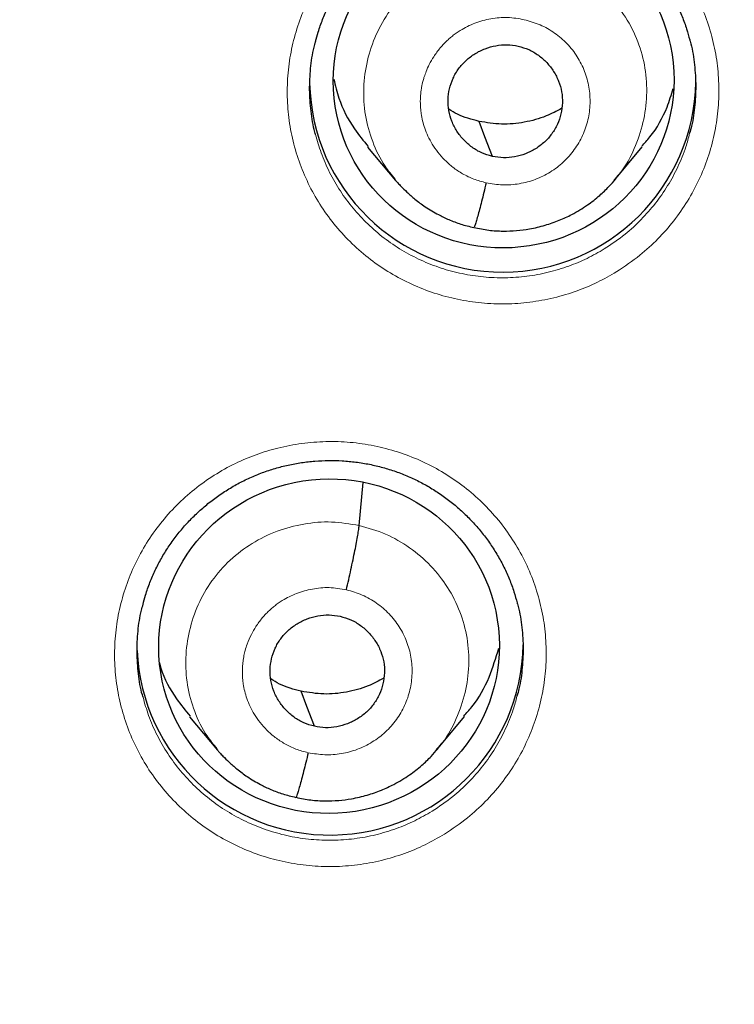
# Model space of a CAD drawing. Header units: millimetres. Extents: x 8 to 1465, y 12 to 1156.
# Tile 64 of 168: x 592.41 to 598.7, y 1083.25 to 1091.92. Entities that reach past the tile are written whole.
import ezdxf

# ---------------------------------------------------------------- set-up
doc = ezdxf.new("R2010")
doc.units = ezdxf.units.MM

msp = doc.modelspace()

# ---------------------------------------------------------------- linework, layer by layer
at = {"color": 7, "linetype": 'Continuous', "lineweight": 30}
for p, q in [((595.4727, 1090.7982), (595.7185, 1090.5037)), ((597.6465, 1090.5054), (597.8913, 1090.8005)), ((597.6509, 1090.5189), (597.6424, 1090.5092)), ((595.3979, 1087.4636), (595.432, 1087.8443)), ((593.9045, 1085.7799), (594.1505, 1085.4847)), ((596.0802, 1085.4858), (596.3253, 1085.7814)), ((596.0847, 1085.4993), (596.0762, 1085.4896))]:
    msp.add_line(p, q, dxfattribs=at)
at = {"color": 7, "linetype": 'Continuous', "lineweight": 30, "flags": 128}
for points in [[(596.5706, 1090.7159), (596.505, 1090.8887), (596.4535, 1091.0245)], [(595.0035, 1085.6952), (594.9379, 1085.8684), (594.8863, 1086.0045)]]:
    msp.add_lwpolyline(points, dxfattribs=at)
at = {"color": 7, "linetype": 'Continuous', "lineweight": 30}
for centre, radius, start, end in [((596.6616, 1091.3967), 1.7003, 181.19228, 359.16178), ((595.1414, 1086.4378), 1.7005, 182.49961, 359.14884)]:
    msp.add_arc(centre, radius, start, end, dxfattribs=at)
for centre, major_axis, ratio in [((596.6702, 1091.3847), (1.4926, 0.1546), 0.982819), ((595.1326, 1086.4013), (1.4918, 0.1581), 0.982063)]:
    msp.add_ellipse(centre, major_axis=major_axis, ratio=ratio, dxfattribs=at)
at = {"color": 252, "linetype": 'Continuous', "lineweight": 0}
for points, knots in [([(586.1158, 1123.8509), (587.5076, 1123.816), (590.2913, 1123.7461), (594.434, 1123.1824), (598.5116, 1122.2874), (602.4922, 1121.0351), (606.3445, 1119.4442), (610.0385, 1117.5247), (613.5451, 1115.2924), (616.837, 1112.7644), (619.8884, 1109.9607), (622.6753, 1106.9032), (625.1759, 1103.6158), (627.3708, 1100.1243), (629.2425, 1096.456), (630.7769, 1092.6396), (631.9606, 1088.7051), (632.7889, 1084.683), (633.2385, 1080.606), (633.356, 1076.8967), (633.1599, 1074.5666), (633.0783, 1073.5984)], [0, 0, 0, 0, 0.053445, 0.106889, 0.160334, 0.213779, 0.267223, 0.320668, 0.374113, 0.427557, 0.481002, 0.534447, 0.587891, 0.641336, 0.694781, 0.748225, 0.80167, 0.855115, 0.908559, 0.962004, 1, 1, 1, 1]), ([(597.6657, 1089.7003), (597.7355, 1089.7469), (597.8645, 1089.8329), (598.0307, 1089.9865), (598.1712, 1090.1461), (598.2927, 1090.3204), (598.3932, 1090.5073), (598.4721, 1090.7039), (598.5284, 1090.9079), (598.5606, 1091.1169), (598.5692, 1091.328), (598.5539, 1091.5387), (598.5142, 1091.7461), (598.4513, 1091.9479), (598.3662, 1092.1414), (598.2591, 1092.324), (598.1321, 1092.4935), (597.9867, 1092.6481), (597.8243, 1092.7851), (597.6475, 1092.9035), (597.4584, 1093.0017), (597.2591, 1093.0778), (597.0524, 1093.1316), (596.8408, 1093.1625), (596.627, 1093.1692), (596.4137, 1093.1525), (596.2079, 1093.1134), (596.0123, 1093.0535), (595.8239, 1092.9739), (595.6413, 1092.872), (595.4675, 1092.748), (595.3086, 1092.6059), (595.1673, 1092.4467), (595.0447, 1092.2732), (594.9424, 1092.0873), (594.8623, 1091.8911), (594.8048, 1091.6874), (594.7705, 1091.4788), (594.7607, 1091.2677), (594.7747, 1091.0569), (594.8124, 1090.8491), (594.874, 1090.6469), (594.958, 1090.4529), (595.0633, 1090.2694), (595.1893, 1090.099), (595.3337, 1089.9436), (595.4947, 1089.805), (595.6708, 1089.6857), (595.8593, 1089.5863), (596.0579, 1089.5083), (596.2643, 1089.4533), (596.4756, 1089.4212), (596.6893, 1089.4124), (596.9028, 1089.4279), (597.1133, 1089.4666), (597.3119, 1089.5266), (597.4974, 1089.6037), (597.6096, 1089.6681), (597.6657, 1089.7003)], [0, 0, 0, 0, 0.021136, 0.039022, 0.056965, 0.07485, 0.092741, 0.110688, 0.128579, 0.146469, 0.164416, 0.182306, 0.200191, 0.218133, 0.236018, 0.253895, 0.271829, 0.289706, 0.307576, 0.325503, 0.343373, 0.36124, 0.379164, 0.397031, 0.4149, 0.432825, 0.450694, 0.467432, 0.484169, 0.502058, 0.520004, 0.537893, 0.555781, 0.573727, 0.591616, 0.609507, 0.627455, 0.645346, 0.663235, 0.681181, 0.69907, 0.716952, 0.734892, 0.752775, 0.770649, 0.788581, 0.806455, 0.824324, 0.842249, 0.860118, 0.877985, 0.895909, 0.913775, 0.931646, 0.949574, 0.967444, 0.983722, 1, 1, 1, 1]), ([(595.7153, 1090.5165), (595.6841, 1090.5537), (595.6008, 1090.653), (595.5104, 1090.8447), (595.4453, 1091.0779), (595.4311, 1091.3204), (595.4636, 1091.5608), (595.5412, 1091.7912), (595.662, 1092.0029), (595.8236, 1092.1864), (596.0184, 1092.3352), (596.2393, 1092.4434), (596.4766, 1092.507), (596.723, 1092.5281), (596.8843, 1092.5005), (596.9651, 1092.4867)], [0, 0, 0, 0, 0.047687, 0.127063, 0.206371, 0.285637, 0.365008, 0.44438, 0.523648, 0.602956, 0.682332, 0.761718, 0.841132, 0.920512, 1, 1, 1, 1]), ([(596.9651, 1092.4867), (597.0438, 1092.4646), (597.2013, 1092.4206), (597.4138, 1092.2963), (597.5992, 1092.1376), (597.7499, 1091.9458), (597.8591, 1091.7286), (597.9229, 1091.4943), (597.9373, 1091.2523), (597.9053, 1091.0114), (597.8255, 1090.7828), (597.739, 1090.615), (597.6676, 1090.5371), (597.6509, 1090.5189)], [0, 0, 0, 0, 0.0972006, 0.1942705, 0.2913818, 0.388458, 0.485522, 0.5825032, 0.6794325, 0.7764906, 0.87355, 0.9704819, 1, 1, 1, 1]), ([(596.5162, 1090.4831), (596.4793, 1090.4927), (596.4073, 1090.5115), (596.3096, 1090.5596), (596.224, 1090.6167), (596.1511, 1090.6812), (596.0904, 1090.7499), (596.0413, 1090.8208), (596.0032, 1090.8919), (595.9671, 1090.9815), (595.9416, 1091.0862), (595.9351, 1091.1815), (595.9377, 1091.2437), (595.941, 1091.2792), (595.9454, 1091.3111), (595.9506, 1091.3394), (595.9558, 1091.3634), (595.9624, 1091.3893), (595.9724, 1091.4226), (595.9894, 1091.4696), (596.0162, 1091.529), (596.056, 1091.5989), (596.0976, 1091.6558), (596.1343, 1091.6979), (596.1598, 1091.7244), (596.1879, 1091.7508), (596.2186, 1091.7767), (596.2522, 1091.8019), (596.3159, 1091.844), (596.4162, 1091.8935), (596.5572, 1091.9321), (596.7055, 1091.9454), (596.8032, 1091.9285), (596.8523, 1091.9199)], [0, 0, 0, 0, 0.048757, 0.095042, 0.139016, 0.180705, 0.220088, 0.257147, 0.291887, 0.324323, 0.382188, 0.430766, 0.447615, 0.46299, 0.476892, 0.489322, 0.500276, 0.508786, 0.523811, 0.545357, 0.573421, 0.607978, 0.648967, 0.664056, 0.679851, 0.69635, 0.713556, 0.731476, 0.750115, 0.811532, 0.873637, 0.936393, 1, 1, 1, 1]), ([(596.8523, 1091.9199), (596.8993, 1091.9065), (596.9933, 1091.8797), (597.1208, 1091.8061), (597.232, 1091.7112), (597.322, 1091.5962), (597.3874, 1091.4661), (597.4259, 1091.3259), (597.4357, 1091.1809), (597.4169, 1091.0367), (597.3698, 1090.8989), (597.2963, 1090.7727), (597.1994, 1090.6629), (597.0827, 1090.5738), (596.9506, 1090.5088), (596.8085, 1090.4708), (596.661, 1090.459), (596.5645, 1090.475), (596.5162, 1090.4831)], [0, 0, 0, 0, 0.062498, 0.125, 0.187497, 0.249998, 0.3125, 0.375001, 0.437498, 0.499997, 0.562496, 0.624997, 0.687493, 0.749994, 0.812494, 0.874995, 0.937497, 1, 1, 1, 1]), ([(597.5568, 1089.9008), (597.5066, 1089.872), (597.4063, 1089.8143), (597.2403, 1089.7452), (597.0626, 1089.6915), (596.8744, 1089.6568), (596.6835, 1089.6429), (596.4923, 1089.6507), (596.3032, 1089.6793), (596.1186, 1089.7285), (595.941, 1089.7983), (595.7724, 1089.8871), (595.6149, 1089.9939), (595.4709, 1090.1179), (595.3417, 1090.2569), (595.2289, 1090.4093), (595.1352, 1090.5736), (595.0615, 1090.74), (595.0296, 1090.8541), (595.0147, 1090.9075)], [0, 0, 0, 0, 0.054479, 0.108958, 0.168768, 0.228769, 0.288579, 0.34837, 0.408351, 0.468142, 0.527939, 0.587927, 0.647725, 0.707543, 0.767552, 0.827371, 0.887217, 0.947255, 1, 1, 1, 1]), ([(598.3074, 1090.919), (598.2972, 1090.8793), (598.2715, 1090.7784), (598.207, 1090.6234), (598.1178, 1090.456), (598.0089, 1090.3), (597.8833, 1090.1571), (597.7346, 1090.0196), (597.6193, 1089.9425), (597.5568, 1089.9008)], [0, 0, 0, 0, 0.095128, 0.241848, 0.388102, 0.534318, 0.680999, 0.827214, 1, 1, 1, 1]), ([(596.1492, 1084.7454), (596.2182, 1084.7915), (596.3463, 1084.8771), (596.5116, 1085.03), (596.652, 1085.1894), (596.7733, 1085.3636), (596.8736, 1085.5502), (596.9523, 1085.7465), (597.0084, 1085.9502), (597.0404, 1086.1588), (597.0487, 1086.3696), (597.0333, 1086.5799), (596.9934, 1086.787), (596.9304, 1086.9884), (596.8451, 1087.1816), (596.7379, 1087.3637), (596.6107, 1087.533), (596.4653, 1087.6873), (596.3028, 1087.8241), (596.1259, 1087.9422), (595.9367, 1088.0402), (595.7372, 1088.1162), (595.5304, 1088.1698), (595.3188, 1088.2006), (595.1049, 1088.2072), (594.8916, 1088.1904), (594.6858, 1088.1512), (594.4901, 1088.0913), (594.3017, 1088.0117), (594.1192, 1087.9098), (593.9455, 1087.7859), (593.7868, 1087.6439), (593.6457, 1087.4849), (593.5233, 1087.3116), (593.4212, 1087.126), (593.3413, 1086.9301), (593.284, 1086.7267), (593.2499, 1086.5184), (593.2403, 1086.3077), (593.2545, 1086.0973), (593.2923, 1085.8898), (593.3541, 1085.6881), (593.4382, 1085.4944), (593.5437, 1085.3112), (593.6698, 1085.1411), (593.8143, 1084.986), (593.9754, 1084.8477), (594.1517, 1084.7285), (594.3403, 1084.6294), (594.5389, 1084.5515), (594.7454, 1084.4967), (594.9568, 1084.4647), (595.1706, 1084.456), (595.3841, 1084.4716), (595.5946, 1084.5103), (595.7936, 1084.5705), (595.9799, 1084.648), (596.0928, 1084.7129), (596.1492, 1084.7454)], [0, 0, 0, 0, 0.020913, 0.038797, 0.056737, 0.074621, 0.092507, 0.110449, 0.128335, 0.14622, 0.164161, 0.182046, 0.199927, 0.217865, 0.235746, 0.253622, 0.271556, 0.289433, 0.307306, 0.325236, 0.343109, 0.360981, 0.37891, 0.396782, 0.414657, 0.432588, 0.450462, 0.46721, 0.483959, 0.501844, 0.519786, 0.537671, 0.555556, 0.573498, 0.591383, 0.609268, 0.627211, 0.645097, 0.66298, 0.680921, 0.698805, 0.716684, 0.734621, 0.752501, 0.770376, 0.788308, 0.806183, 0.824056, 0.841985, 0.859858, 0.87773, 0.89566, 0.913532, 0.931408, 0.94934, 0.967215, 0.983608, 1, 1, 1, 1]), ([(594.1474, 1085.4975), (594.1164, 1085.5343), (594.0335, 1085.6332), (593.9433, 1085.8242), (593.8782, 1086.0571), (593.864, 1086.2993), (593.8965, 1086.5393), (593.9741, 1086.7694), (594.0949, 1086.9808), (594.2564, 1087.164), (594.4513, 1087.3126), (594.6722, 1087.4206), (594.9095, 1087.4841), (595.1559, 1087.5051), (595.3172, 1087.4774), (595.3979, 1087.4636)], [0, 0, 0, 0, 0.04724, 0.126653, 0.205999, 0.285302, 0.36471, 0.444119, 0.523424, 0.60277, 0.682183, 0.761606, 0.841058, 0.920475, 1, 1, 1, 1]), ([(595.3979, 1087.4636), (595.4767, 1087.4416), (595.6342, 1087.3975), (595.8466, 1087.2734), (596.032, 1087.1149), (596.1827, 1086.9233), (596.2919, 1086.7063), (596.3558, 1086.4724), (596.3702, 1086.2307), (596.3381, 1085.99), (596.2584, 1085.7618), (596.1721, 1085.5946), (596.101, 1085.5171), (596.0847, 1085.4993)], [0, 0, 0, 0, 0.097254, 0.194378, 0.291543, 0.388672, 0.48579, 0.582825, 0.679808, 0.77692, 0.874033, 0.971018, 1, 1, 1, 1]), ([(594.949, 1085.4627), (594.9124, 1085.4723), (594.8409, 1085.4909), (594.7437, 1085.5385), (594.6585, 1085.595), (594.5858, 1085.6589), (594.525, 1085.727), (594.4758, 1085.7974), (594.4374, 1085.8681), (594.4009, 1085.9575), (594.3749, 1086.0622), (594.368, 1086.1577), (594.3704, 1086.2204), (594.3736, 1086.2562), (594.3781, 1086.2885), (594.3833, 1086.3174), (594.3886, 1086.3421), (594.3973, 1086.376), (594.4147, 1086.4303), (594.4454, 1086.5011), (594.4897, 1086.5784), (594.5313, 1086.635), (594.568, 1086.6768), (594.5934, 1086.7032), (594.6213, 1086.7293), (594.6519, 1086.755), (594.6853, 1086.7799), (594.7478, 1086.8212), (594.8463, 1086.87), (594.9859, 1086.909), (595.1355, 1086.9233), (595.2348, 1086.9062), (595.2852, 1086.8975)], [0, 0, 0, 0, 0.048422, 0.094417, 0.138145, 0.179633, 0.218861, 0.255809, 0.290482, 0.322897, 0.380853, 0.429702, 0.446708, 0.462269, 0.476386, 0.48906, 0.500287, 0.509126, 0.534422, 0.574169, 0.60868, 0.649529, 0.66455, 0.680267, 0.696678, 0.713786, 0.731597, 0.750117, 0.809933, 0.871504, 0.934793, 1, 1, 1, 1]), ([(595.2852, 1086.8975), (595.3322, 1086.8841), (595.4262, 1086.8573), (595.5537, 1086.7838), (595.6648, 1086.689), (595.7548, 1086.5741), (595.8203, 1086.4443), (595.8587, 1086.3042), (595.8686, 1086.1594), (595.8497, 1086.0154), (595.8026, 1085.8777), (595.7292, 1085.7516), (595.6323, 1085.642), (595.5156, 1085.5531), (595.3835, 1085.4883), (595.2413, 1085.4504), (595.0939, 1085.4387), (594.9973, 1085.4547), (594.949, 1085.4627)], [0, 0, 0, 0, 0.0625, 0.125002, 0.187496, 0.249996, 0.312497, 0.375001, 0.437499, 0.500002, 0.562499, 0.625, 0.687501, 0.750003, 0.812504, 0.874998, 0.9375, 1, 1, 1, 1]), ([(596.0403, 1084.9472), (595.9899, 1084.9182), (595.889, 1084.86), (595.7223, 1084.7906), (595.5443, 1084.7367), (595.356, 1084.702), (595.165, 1084.688), (594.9738, 1084.6957), (594.7847, 1084.7243), (594.6, 1084.7733), (594.4223, 1084.843), (594.2537, 1084.9316), (594.096, 1085.0381), (593.9519, 1085.1619), (593.8227, 1085.3007), (593.7097, 1085.4527), (593.6158, 1085.6168), (593.5418, 1085.7833), (593.5097, 1085.8978), (593.4946, 1085.9516)], [0, 0, 0, 0, 0.054782, 0.109565, 0.169304, 0.229234, 0.288974, 0.348699, 0.408615, 0.46834, 0.528066, 0.587983, 0.647709, 0.707444, 0.76737, 0.827106, 0.886856, 0.946798, 1, 1, 1, 1]), ([(596.7875, 1085.9616), (596.7775, 1085.9224), (596.752, 1085.822), (596.6878, 1085.6677), (596.5987, 1085.5005), (596.49, 1085.3447), (596.3645, 1085.202), (596.2166, 1085.0652), (596.1021, 1084.9885), (596.0403, 1084.9472)], [0, 0, 0, 0, 0.094472, 0.241576, 0.388212, 0.534834, 0.681923, 0.828544, 1, 1, 1, 1])]:
    msp.add_open_spline(points, degree=3, knots=knots, dxfattribs=at)
at = {"color": 7, "linetype": 'Continuous', "lineweight": 30}
for points, knots in [([(586.1158, 1119.9587), (586.2238, 1119.9584), (586.5379, 1119.9578), (587.0583, 1119.9503), (587.6766, 1119.9336), (588.2947, 1119.9085), (588.9124, 1119.8751), (589.5296, 1119.8335), (590.1461, 1119.7835), (590.7618, 1119.7253), (591.3767, 1119.6589), (591.9907, 1119.5842), (592.6035, 1119.5012), (593.2151, 1119.4101), (593.8254, 1119.3107), (594.4342, 1119.2032), (595.0415, 1119.0875), (595.6471, 1118.9637), (596.2509, 1118.8318), (596.8529, 1118.6918), (597.4528, 1118.5437), (598.0506, 1118.3876), (598.6462, 1118.2234), (599.2394, 1118.0513), (599.8302, 1117.8713), (600.4185, 1117.6833), (601.004, 1117.4875), (601.5868, 1117.2838), (602.1667, 1117.0724), (602.7435, 1116.8532), (603.3173, 1116.6262), (603.8879, 1116.3916), (604.4551, 1116.1493), (605.0189, 1115.8995), (605.5792, 1115.6421), (606.1359, 1115.3772), (606.6888, 1115.1049), (607.2378, 1114.8252), (607.7829, 1114.5381), (608.324, 1114.2438), (608.8609, 1113.9422), (609.3936, 1113.6335), (609.9219, 1113.3176), (610.4457, 1112.9947), (610.965, 1112.6648), (611.4797, 1112.3279), (611.9896, 1111.9842), (612.4947, 1111.6336), (612.9949, 1111.2763), (613.4901, 1110.9124), (613.9801, 1110.5418), (614.4649, 1110.1647), (614.9444, 1109.7811), (615.4186, 1109.3911), (615.8872, 1108.9948), (616.3503, 1108.5922), (616.8078, 1108.1835), (617.2595, 1107.7686), (617.7054, 1107.3478), (618.1454, 1106.921), (618.5794, 1106.4883), (619.0073, 1106.0499), (619.4291, 1105.6057), (619.8446, 1105.1559), (620.2539, 1104.7006), (620.6568, 1104.2399), (621.0532, 1103.7738), (621.4431, 1103.3024), (621.8264, 1102.8258), (622.203, 1102.3441), (622.5729, 1101.8574), (622.936, 1101.3658), (623.2921, 1100.8694), (623.6414, 1100.3682), (623.9836, 1099.8624), (624.3187, 1099.3521), (624.6467, 1098.8373), (624.9675, 1098.3181), (625.2811, 1097.7947), (625.5873, 1097.2672), (625.8861, 1096.7355), (626.1775, 1096.1999), (626.4614, 1095.6605), (626.7378, 1095.1173), (627.0066, 1094.5704), (627.2678, 1094.02), (627.5212, 1093.4661), (627.7669, 1092.9089), (628.0049, 1092.3484), (628.235, 1091.7848), (628.4572, 1091.2182), (628.6715, 1090.6486), (628.8779, 1090.0762), (629.0762, 1089.5011), (629.2666, 1088.9234), (629.4488, 1088.3431), (629.623, 1087.7605), (629.789, 1087.1756), (629.9469, 1086.5886), (630.0966, 1085.9994), (630.2381, 1085.4083), (630.3713, 1084.8154), (630.4962, 1084.2207), (630.6129, 1083.6244), (630.7212, 1083.0266), (630.8212, 1082.4275), (630.9129, 1081.827), (630.9961, 1081.2253), (631.0711, 1080.6226), (631.1371, 1080.0189), (631.1833, 1079.5524), (631.2047, 1079.2869), (631.2098, 1079.2232)], [0, 0, 0, 0, 0.00481, 0.013996, 0.023183, 0.03237, 0.041556, 0.050743, 0.05993, 0.069116, 0.078303, 0.087489, 0.096676, 0.105863, 0.115049, 0.124236, 0.133423, 0.142609, 0.151796, 0.160983, 0.17017, 0.179356, 0.188543, 0.19773, 0.206917, 0.216104, 0.22529, 0.234477, 0.243664, 0.252851, 0.262038, 0.271225, 0.280412, 0.289599, 0.298786, 0.307973, 0.31716, 0.326347, 0.335534, 0.344721, 0.353909, 0.363096, 0.372283, 0.38147, 0.390658, 0.399845, 0.409032, 0.41822, 0.427407, 0.436595, 0.445782, 0.45497, 0.464157, 0.473345, 0.482533, 0.49172, 0.500908, 0.510096, 0.519284, 0.528472, 0.537659, 0.546847, 0.556035, 0.565223, 0.574411, 0.583599, 0.592788, 0.601976, 0.611164, 0.620352, 0.62954, 0.638729, 0.647917, 0.657105, 0.666294, 0.675482, 0.684671, 0.693859, 0.703048, 0.712237, 0.721425, 0.730614, 0.739803, 0.748991, 0.75818, 0.767369, 0.776558, 0.785747, 0.794936, 0.804125, 0.813314, 0.822503, 0.831692, 0.840881, 0.85007, 0.859259, 0.868448, 0.877637, 0.886827, 0.896016, 0.905205, 0.914394, 0.923584, 0.932773, 0.941962, 0.951152, 0.960341, 0.96953, 0.97872, 0.987909, 0.997098, 1, 1, 1, 1]), ([(591.1589, 1097.1997), (591.2326, 1097.1828), (591.4497, 1097.1329), (591.8087, 1097.0441), (592.2351, 1096.9304), (592.6591, 1096.8087), (593.0807, 1096.679), (593.4997, 1096.5415), (593.916, 1096.3961), (594.3293, 1096.2429), (594.7396, 1096.082), (595.1466, 1095.9135), (595.5503, 1095.7373), (595.9505, 1095.5536), (596.3471, 1095.3625), (596.7398, 1095.1639), (597.1286, 1094.958), (597.5133, 1094.7448), (597.8938, 1094.5245), (598.2699, 1094.2971), (598.6415, 1094.0626), (599.0085, 1093.8212), (599.3707, 1093.573), (599.728, 1093.318), (600.0803, 1093.0564), (600.4274, 1092.7882), (600.7692, 1092.5136), (601.1056, 1092.2325), (601.4365, 1091.9453), (601.7617, 1091.6518), (602.0811, 1091.3523), (602.3946, 1091.0469), (602.7021, 1090.7357), (603.0035, 1090.4187), (603.2986, 1090.0961), (603.5874, 1089.7681), (603.8698, 1089.4347), (604.1456, 1089.096), (604.4147, 1088.7523), (604.6771, 1088.4035), (604.9327, 1088.0499), (605.1813, 1087.6916), (605.4228, 1087.3286), (605.6573, 1086.9612), (605.8845, 1086.5895), (606.1045, 1086.2135), (606.3171, 1085.8335), (606.5222, 1085.4496), (606.7198, 1085.0618), (606.9098, 1084.6705), (607.0921, 1084.2756), (607.2667, 1083.8774), (607.4335, 1083.476), (607.5925, 1083.0716), (607.7435, 1082.6642), (607.8865, 1082.254), (608.0216, 1081.8413), (608.1485, 1081.4261), (608.2673, 1081.0086), (608.378, 1080.5889), (608.4804, 1080.1672), (608.5746, 1079.7437), (608.6606, 1079.3184), (608.7382, 1078.8917), (608.8074, 1078.4635), (608.8683, 1078.0342), (608.9208, 1077.6037), (608.965, 1077.1724), (609.0005, 1076.7403), (609.0265, 1076.3389), (609.0367, 1076.0815), (609.0412, 1075.9684)], [0, 0, 0, 0, 0.007521, 0.022152, 0.036783, 0.051415, 0.066047, 0.080679, 0.095311, 0.109944, 0.124577, 0.13921, 0.153843, 0.168476, 0.18311, 0.197744, 0.212379, 0.227013, 0.241648, 0.256283, 0.270919, 0.285555, 0.300191, 0.314828, 0.329465, 0.344103, 0.35874, 0.373379, 0.388017, 0.402656, 0.417296, 0.431935, 0.446576, 0.461216, 0.475857, 0.490499, 0.505141, 0.519783, 0.534426, 0.549069, 0.563712, 0.578356, 0.593001, 0.607645, 0.622291, 0.636936, 0.651582, 0.666228, 0.680875, 0.695522, 0.71017, 0.724818, 0.739466, 0.754114, 0.768763, 0.783412, 0.798062, 0.812712, 0.827362, 0.842012, 0.856662, 0.871313, 0.885964, 0.900615, 0.915267, 0.929918, 0.94457, 0.959222, 0.973873, 0.988525, 1, 1, 1, 1]), ([(595.0147, 1091.7266), (595.0218, 1091.7547), (595.0387, 1091.8209), (595.0749, 1091.9224), (595.1212, 1092.0304), (595.1754, 1092.1343), (595.2368, 1092.2343), (595.3056, 1092.3303), (595.3814, 1092.4219), (595.4638, 1092.5085), (595.5524, 1092.5895), (595.6466, 1092.6643), (595.7458, 1092.7324), (595.8494, 1092.7933), (595.9566, 1092.8466), (596.0667, 1092.892), (596.1793, 1092.9294), (596.2942, 1092.9587), (596.4112, 1092.9801), (596.5302, 1092.9935), (596.6504, 1092.9988), (596.771, 1092.9958), (596.8912, 1092.9844), (597.0102, 1092.9649), (597.1273, 1092.9372), (597.2415, 1092.9015), (597.3523, 1092.8581), (597.4589, 1092.8073), (597.5613, 1092.7492), (597.6594, 1092.6841), (597.7534, 1092.6118), (597.8426, 1092.5327), (597.9264, 1092.4474), (598.0041, 1092.3563), (598.0751, 1092.2601), (598.1389, 1092.1595), (598.195, 1092.0554), (598.2428, 1091.9483), (598.2814, 1091.8437), (598.3, 1091.7738), (598.3087, 1091.7414)], [0, 0, 0, 0, 0.019593, 0.046254, 0.072722, 0.098959, 0.125269, 0.151751, 0.178385, 0.205139, 0.231972, 0.258838, 0.285672, 0.312429, 0.339071, 0.365573, 0.391882, 0.418121, 0.444543, 0.471131, 0.497849, 0.524654, 0.551499, 0.578323, 0.605077, 0.631729, 0.658255, 0.684591, 0.710748, 0.73707, 0.763615, 0.790341, 0.817197, 0.844121, 0.871035, 0.897861, 0.924536, 0.951012, 0.977246, 1, 1, 1, 1]), ([(598.3086, 1091.743), (598.3099, 1091.739), (598.33, 1091.6751), (598.3498, 1091.5461), (598.3655, 1091.3579), (598.3563, 1091.1691), (598.3371, 1091.0218), (598.3135, 1090.9402), (598.3074, 1090.919)], [0, 0, 0, 0, 0.014944, 0.241192, 0.467514, 0.694558, 0.920881, 1, 1, 1, 1]), ([(595.0147, 1090.9075), (595.0125, 1090.9146), (594.9916, 1090.9818), (594.9723, 1091.1144), (594.9578, 1091.3026), (594.9682, 1091.4914), (594.9878, 1091.6339), (595.0105, 1091.7111), (595.0155, 1091.7279)], [0, 0, 0, 0, 0.0269619, 0.2542546, 0.482273, 0.7095663, 0.936891, 1, 1, 1, 1]), ([(596.5706, 1090.7159), (596.5389, 1090.7249), (596.4754, 1090.7428), (596.3904, 1090.7942), (596.3164, 1090.8592), (596.2559, 1090.937), (596.2111, 1091.0242), (596.1842, 1091.1182), (596.1777, 1091.2157), (596.1906, 1091.3125), (596.222, 1091.4052), (596.2712, 1091.4901), (596.3372, 1091.5632), (596.4163, 1091.6225), (596.5053, 1091.6667), (596.6008, 1091.6936), (596.7001, 1091.7035), (596.7652, 1091.6926), (596.7978, 1091.6871)], [0, 0, 0, 0, 0.062616, 0.125094, 0.187752, 0.250487, 0.313053, 0.375343, 0.437601, 0.499995, 0.56239, 0.624652, 0.686945, 0.749512, 0.812246, 0.874904, 0.937383, 1, 1, 1, 1]), ([(596.7978, 1091.6871), (596.8296, 1091.6781), (596.8931, 1091.6601), (596.9781, 1091.6088), (597.0521, 1091.5437), (597.1126, 1091.4659), (597.1574, 1091.3787), (597.1843, 1091.2847), (597.1908, 1091.1873), (597.1778, 1091.0905), (597.1464, 1090.9978), (597.0973, 1090.9129), (597.0313, 1090.8398), (596.9522, 1090.7805), (596.8632, 1090.7363), (596.7677, 1090.7093), (596.6683, 1090.6995), (596.6032, 1090.7104), (596.5706, 1090.7159)], [0, 0, 0, 0, 0.062616, 0.125094, 0.187753, 0.250487, 0.313053, 0.375343, 0.437601, 0.499995, 0.56239, 0.624652, 0.686945, 0.749512, 0.812247, 0.874904, 0.937383, 1, 1, 1, 1]), ([(595.1743, 1091.3969), (595.1879, 1091.3404), (595.2252, 1091.1857), (595.3287, 1090.9815), (595.4359, 1090.853), (595.4782, 1090.8024)], [0, 0, 0, 0, 0.2586912, 0.7078424, 1, 1, 1, 1]), ([(597.886, 1090.805), (597.9106, 1090.8318), (598.0038, 1090.9335), (598.1001, 1091.1074), (598.1469, 1091.2584), (598.1639, 1091.3131)], [0, 0, 0, 0, 0.186197, 0.705531, 1, 1, 1, 1]), ([(596.4535, 1091.0245), (596.3881, 1091.0412), (596.2936, 1091.0653), (596.2118, 1091.1166), (596.1866, 1091.1324)], [0, 0, 0, 0, 0.6922551, 1, 1, 1, 1]), ([(597.1811, 1091.1391), (597.1366, 1091.1151), (597.0331, 1091.0593), (596.8534, 1091.0119), (596.652, 1090.991), (596.5197, 1091.0134), (596.4535, 1091.0245)], [0, 0, 0, 0, 0.201257, 0.467816, 0.733614, 1, 1, 1, 1]), ([(595.7106, 1090.5137), (595.7133, 1090.5105), (595.7211, 1090.5011), (595.7402, 1090.4796), (595.7727, 1090.4448), (595.8223, 1090.3961), (595.8929, 1090.3346), (595.9849, 1090.2665), (596.0853, 1090.206), (596.19, 1090.1561), (596.2942, 1090.1165), (596.3695, 1090.0985), (596.4087, 1090.0891)], [0, 0, 0, 0, 0.019019, 0.056374, 0.106173, 0.1933, 0.30482, 0.441011, 0.601996, 0.723235, 0.855776, 1, 1, 1, 1]), ([(596.4088, 1090.0897), (596.4521, 1090.0809), (596.5365, 1090.0635), (596.6628, 1090.056), (596.7827, 1090.0602), (596.9071, 1090.0766), (597.0333, 1090.1063), (597.1577, 1090.1499), (597.2831, 1090.2081), (597.4032, 1090.2806), (597.5114, 1090.3655), (597.594, 1090.4438), (597.6376, 1090.4948), (597.6568, 1090.5174)], [0, 0, 0, 0, 0.095456, 0.186179, 0.272432, 0.35433, 0.456787, 0.551564, 0.638631, 0.754728, 0.853564, 0.935259, 1, 1, 1, 1]), ([(596.5162, 1090.4831), (596.5094, 1090.4542), (596.4958, 1090.3968), (596.4761, 1090.3179), (596.4578, 1090.2476), (596.4413, 1090.1875), (596.4271, 1090.1397), (596.4159, 1090.1055), (596.4113, 1090.0955), (596.4092, 1090.091)], [0, 0, 0, 0, 0.147264, 0.293287, 0.439154, 0.58511, 0.73098, 0.876593, 1, 1, 1, 1]), ([(593.4947, 1086.7687), (593.5017, 1086.7963), (593.5184, 1086.862), (593.5543, 1086.9629), (593.6006, 1087.0707), (593.6547, 1087.1745), (593.716, 1087.2743), (593.7846, 1087.3702), (593.8603, 1087.4617), (593.9426, 1087.5482), (594.0312, 1087.6291), (594.1253, 1087.7039), (594.2245, 1087.7719), (594.3279, 1087.8328), (594.4351, 1087.886), (594.5452, 1087.9314), (594.6577, 1087.9687), (594.7725, 1087.9981), (594.8896, 1088.0196), (595.0085, 1088.033), (595.1287, 1088.0383), (595.2493, 1088.0354), (595.3696, 1088.0241), (595.4886, 1088.0046), (595.6057, 1087.977), (595.72, 1087.9415), (595.8308, 1087.8982), (595.9375, 1087.8475), (596.0399, 1087.7896), (596.1381, 1087.7246), (596.2322, 1087.6525), (596.3214, 1087.5736), (596.4053, 1087.4885), (596.4831, 1087.3975), (596.5542, 1087.3015), (596.6181, 1087.2012), (596.6743, 1087.0972), (596.7223, 1086.9903), (596.7612, 1086.8853), (596.78, 1086.815), (596.7889, 1086.782)], [0, 0, 0, 0, 0.0193, 0.045957, 0.07242, 0.098651, 0.124954, 0.15143, 0.178058, 0.204806, 0.231633, 0.258493, 0.285321, 0.312073, 0.338709, 0.365204, 0.391508, 0.417741, 0.444159, 0.470741, 0.497454, 0.524255, 0.551096, 0.577915, 0.604667, 0.631316, 0.657841, 0.684176, 0.710332, 0.736654, 0.763197, 0.789922, 0.816776, 0.843698, 0.87061, 0.897433, 0.924107, 0.950582, 0.976815, 1, 1, 1, 1]), ([(595.2852, 1086.8975), (595.292, 1086.9271), (595.3057, 1086.9864), (595.3256, 1087.076), (595.3441, 1087.1627), (595.3608, 1087.2442), (595.375, 1087.3176), (595.3861, 1087.3799), (595.3943, 1087.431), (595.3967, 1087.4527), (595.3979, 1087.4636)], [0, 0, 0, 0, 0.124215, 0.248988, 0.374245, 0.499642, 0.624965, 0.750262, 0.875348, 1, 1, 1, 1]), ([(593.4946, 1085.9516), (593.4926, 1085.9582), (593.4719, 1086.0246), (593.4526, 1086.1565), (593.4378, 1086.3443), (593.4481, 1086.5327), (593.4677, 1086.6754), (593.4904, 1086.7529), (593.4955, 1086.77)], [0, 0, 0, 0, 0.0249179, 0.2523307, 0.4804691, 0.7078823, 0.9353241, 1, 1, 1, 1]), ([(596.7888, 1086.7836), (596.7899, 1086.7802), (596.8099, 1086.7169), (596.8296, 1086.5886), (596.8456, 1086.4009), (596.8365, 1086.2124), (596.8174, 1086.065), (596.7937, 1085.9831), (596.7875, 1085.9616)], [0, 0, 0, 0, 0.013038, 0.239422, 0.465855, 0.69301, 0.919443, 1, 1, 1, 1]), ([(595.0035, 1085.6952), (594.9717, 1085.7042), (594.9083, 1085.7221), (594.8232, 1085.7734), (594.7492, 1085.8384), (594.6888, 1085.9161), (594.6439, 1086.0032), (594.617, 1086.0971), (594.6106, 1086.1944), (594.6235, 1086.2911), (594.6549, 1086.3836), (594.7041, 1086.4684), (594.7701, 1086.5414), (594.8492, 1086.6006), (594.9381, 1086.6447), (595.0336, 1086.6716), (595.133, 1086.6814), (595.1981, 1086.6705), (595.2307, 1086.665)], [0, 0, 0, 0, 0.062616, 0.125096, 0.187756, 0.25049, 0.313056, 0.375345, 0.437603, 0.499996, 0.562391, 0.624651, 0.686943, 0.749509, 0.812244, 0.874903, 0.937383, 1, 1, 1, 1]), ([(595.2307, 1086.665), (595.2625, 1086.656), (595.3259, 1086.638), (595.411, 1086.5867), (595.485, 1086.5218), (595.5454, 1086.4441), (595.5903, 1086.357), (595.6172, 1086.2631), (595.6237, 1086.1658), (595.6107, 1086.0691), (595.5793, 1085.9765), (595.5301, 1085.8917), (595.4641, 1085.8187), (595.385, 1085.7595), (595.2961, 1085.7154), (595.2006, 1085.6886), (595.1012, 1085.6788), (595.0361, 1085.6897), (595.0035, 1085.6952)], [0, 0, 0, 0, 0.062616, 0.125096, 0.187756, 0.25049, 0.313056, 0.375345, 0.437603, 0.499996, 0.562391, 0.624651, 0.686943, 0.749509, 0.812244, 0.874903, 0.937383, 1, 1, 1, 1]), ([(596.32, 1085.7859), (596.3442, 1085.8122), (596.4372, 1085.9133), (596.5468, 1086.1163), (596.602, 1086.2986), (596.628, 1086.3845)], [0, 0, 0, 0, 0.157293, 0.603156, 1, 1, 1, 1]), ([(593.6406, 1086.2536), (593.6445, 1086.2385), (593.6738, 1086.1258), (593.7622, 1085.9623), (593.8683, 1085.8342), (593.9099, 1085.7841)], [0, 0, 0, 0, 0.086193, 0.641889, 1, 1, 1, 1]), ([(594.8863, 1086.0045), (594.8209, 1086.0212), (594.7264, 1086.0453), (594.6446, 1086.0966), (594.6194, 1086.1124)], [0, 0, 0, 0, 0.69198, 1, 1, 1, 1]), ([(595.6141, 1086.1188), (595.5696, 1086.0948), (595.466, 1086.0391), (595.2863, 1085.9919), (595.0849, 1085.971), (594.9526, 1085.9934), (594.8863, 1086.0045)], [0, 0, 0, 0, 0.201454, 0.467949, 0.733684, 1, 1, 1, 1]), ([(594.1426, 1085.4947), (594.1453, 1085.4915), (594.1532, 1085.4819), (594.1724, 1085.4603), (594.2051, 1085.4254), (594.2548, 1085.3765), (594.3256, 1085.315), (594.4176, 1085.2468), (594.5181, 1085.1863), (594.6229, 1085.1364), (594.7271, 1085.0968), (594.8024, 1085.0788), (594.8416, 1085.0694)], [0, 0, 0, 0, 0.019116, 0.056621, 0.106548, 0.19379, 0.305357, 0.441526, 0.602417, 0.723552, 0.855953, 1, 1, 1, 1]), ([(594.8417, 1085.07), (594.885, 1085.0612), (594.9694, 1085.0438), (595.0957, 1085.0363), (595.2156, 1085.0405), (595.3401, 1085.0568), (595.4662, 1085.0864), (595.5908, 1085.13), (595.7162, 1085.1881), (595.8365, 1085.2607), (595.9449, 1085.3455), (596.0275, 1085.424), (596.0712, 1085.4752), (596.0905, 1085.4978)], [0, 0, 0, 0, 0.095399, 0.186076, 0.272292, 0.354161, 0.456591, 0.551353, 0.638418, 0.754531, 0.853409, 0.93517, 1, 1, 1, 1]), ([(594.949, 1085.4627), (594.9422, 1085.4339), (594.9286, 1085.3765), (594.9089, 1085.2978), (594.8906, 1085.2276), (594.8741, 1085.1676), (594.86, 1085.1199), (594.8488, 1085.0857), (594.8442, 1085.0758), (594.842, 1085.0713)], [0, 0, 0, 0, 0.146984, 0.292914, 0.438827, 0.584913, 0.730939, 0.876673, 1, 1, 1, 1])]:
    msp.add_open_spline(points, degree=3, knots=knots, dxfattribs=at)

doc.saveas('drawing.dxf')
